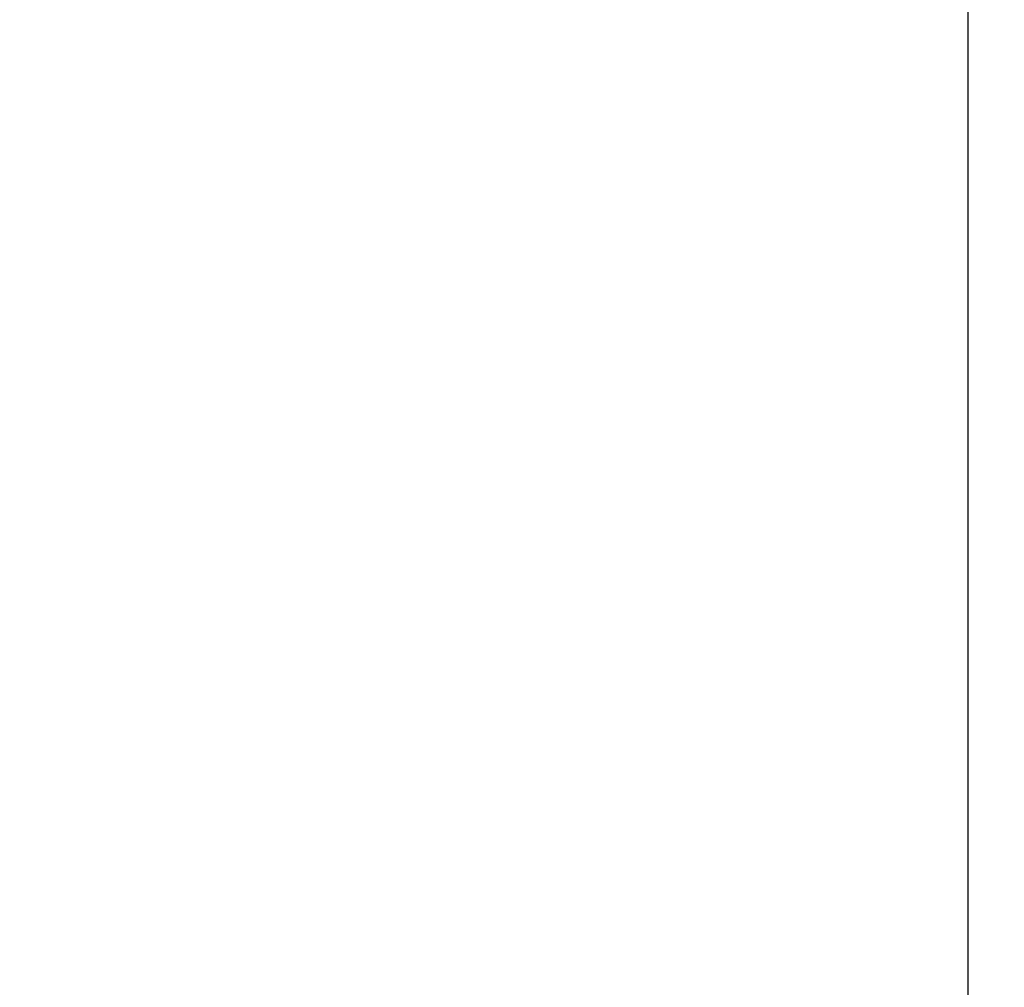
# Model space of a CAD drawing. Header units: feet. Extents: x -114 to 1432, y 355 to 669.
# Tile 10 of 195: x 125.25 to 126.39, y 452.31 to 453.43. Entities that reach past the tile are written whole.
import ezdxf

# ---------------------------------------------------------------- set-up
doc = ezdxf.new("R2010")
doc.units = ezdxf.units.FT
doc.header["$MEASUREMENT"] = 0
for name, color, linetype in [('A-BULLETINBOARD', 3, 'Continuous'), ('A-POSTS&BEAMS', 5, 'Continuous'), ('G-ANNO-DIM', 2, 'Continuous')]:
    doc.layers.add(name, color=color, linetype=linetype)
doc.styles.add('Arial', font='arial.ttf')
doc.dimstyles.new('MS-16A', dxfattribs={"dimscale": 13, "dimtxt": 0.18, "dimasz": 0.18, "dimexe": 0.125, "dimexo": 0.0625, "dimgap": 0.03125, "dimtad": 1, "dimdec": 3, "dimzin": 3, "dimdsep": 46, "dimlunit": 4, "dimtxsty": 'Arial', "dimcen": 0.03125, "dimclrd": 2, "dimclre": 2, "dimclrt": 7, "dimadec": 1, "dimazin": 0, "dimtfac": 1, "dimtdec": 3, "dimtofl": 0, "dimtmove": 0, "dimatfit": 3, "dimfxl": 1, "dimtolj": 1, "dimtzin": 0, "dimarcsym": 0})

# ---------------------------------------------------------------- blocks, each defined once
blk = doc.blocks.new('*D655')
at = {"layer": 'Defpoints', "color": 0, "transparency": 16777216}
for p in [(126.3503, 494.1584), (116.8473, 446.1584), (126.3503, 446.1584)]:
    blk.add_point(p, dxfattribs=at)
at = {"layer": 'G-ANNO-DIM', "color": 2, "lineweight": -2, "transparency": 16777216}
for p, q in [((125.5378, 494.1584), (115.2223, 494.1584)), ((116.8473, 491.8184), (116.8473, 448.4984)), ((125.5378, 446.1584), (115.2223, 446.1584))]:
    blk.add_line(p, q, dxfattribs=at)
at = {"layer": 'G-ANNO-DIM', "color": 2, "transparency": 16777216}
for points in [[(116.4573, 491.8184), (117.2373, 491.8184), (116.8473, 494.1584)], [(116.4573, 448.4984), (117.2373, 448.4984), (116.8473, 446.1584)]]:
    blk.add_solid(points, dxfattribs=at)
at = {"layer": 'G-ANNO-DIM', "color": 7, "transparency": 16777216, "insert": (115.2463, 470.1584), "char_height": 2.34, "attachment_point": 5, "rotation": 90, "style": 'Arial'}
blk.add_mtext('\\A1;4\'-0"', dxfattribs=at)

msp = doc.modelspace()

# ---------------------------------------------------------------- linework, layer by layer
at = {"layer": 'A-BULLETINBOARD', "linetype": 'Continuous'}
msp.add_lwpolyline([(174.3503, 446.1584), (174.3503, 494.1584), (126.3503, 494.1584), (126.3503, 446.1584)], close=True, dxfattribs=at)
at = {"layer": 'A-POSTS&BEAMS'}
msp.add_lwpolyline([(118.8503, 442.7076), (118.8503, 506.1584), (126.3503, 506.1584), (126.3503, 442.6803)], dxfattribs=at)

# ---------------------------------------------------------------- dimensions: what is measured, and where the dimension line sits
at = {"layer": 'G-ANNO-DIM'}
dim = msp.add_linear_dim(base=(116.8473, 446.1584), p1=(126.3503, 494.1584), p2=(126.3503, 446.1584), angle=90, dimstyle='MS-16A', dxfattribs=at)
dim.commit()
dim.dimension.update_dxf_attribs({"geometry": '*D655', "text_midpoint": (116.8473, 470.1584), "dimtype": 160})

doc.saveas('drawing.dxf')
